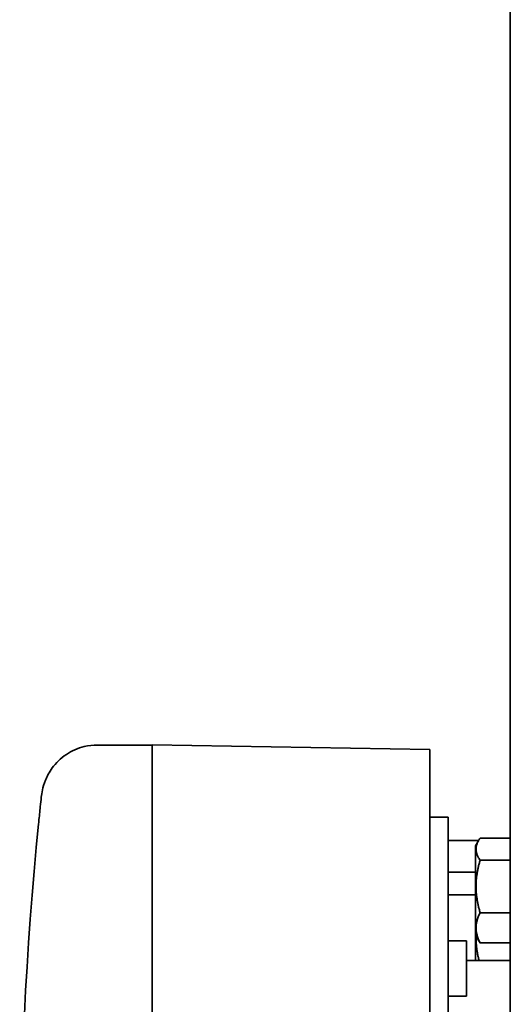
# Model space of a CAD drawing. Extents: x 1965 to 12366, y 538 to 8452.
# Tile 11 of 33: x 8739 to 8793, y 2752 to 2860. Entities that reach past the tile are written whole.
import ezdxf

# ---------------------------------------------------------------- set-up
doc = ezdxf.new("R2010")
doc.units = 0
doc.header["$LTSCALE"] = 2
doc.layers.add('Visible', color=7, linetype='CONTINUOUS', lineweight=35)

msp = doc.modelspace()

# ---------------------------------------------------------------- linework, layer by layer
at = {"layer": 'Visible'}
for p, q in [((8793.14, 2976.69), (8793.14, 2482.69)), ((8747.94, 2780.14), (8753.94, 2780.14)), ((8753.94, 2780.18), (8753.94, 2779.9)), ((8784.34, 2779.65), (8753.94, 2780.18)), ((8753.94, 2779.9), (8753.94, 2759.24)), ((8784.34, 2779.65), (8784.34, 2779.37)), ((8784.34, 2779.37), (8784.34, 2759.11)), ((8784.34, 2772.26), (8786.34, 2772.26)), ((8786.34, 2772.26), (8786.34, 2747.82)), ((8786.34, 2769.69), (8789.67, 2769.69)), ((8789.34, 2769.12), (8789.69, 2769.73)), ((8789.84, 2769.96), (8793.14, 2769.96)), ((8789.34, 2769.12), (8789.34, 2759.31)), ((8789.84, 2767.53), (8793.14, 2767.53)), ((8786.34, 2766.2), (8789.34, 2766.2)), ((8786.34, 2763.72), (8789.34, 2763.72)), ((8789.84, 2761.78), (8793.14, 2761.78)), ((8753.94, 2759.24), (8753.94, 2734.14)), ((8784.34, 2759.11), (8784.34, 2708.74)), ((8789.34, 2759.31), (8789.69, 2758.7)), ((8789.34, 2759.31), (8789.34, 2756.56)), ((8788.34, 2758.71), (8786.34, 2758.71)), ((8788.34, 2752.63), (8788.34, 2758.71)), ((8789.84, 2758.46), (8793.14, 2758.46)), ((8793.14, 2756.56), (8788.34, 2756.56)), ((8788.34, 2752.63), (8786.34, 2752.63))]:
    msp.add_line(p, q, dxfattribs=at)
msp.add_arc((9164.44, 2729.69), 425, 174.3509, 185.6491, dxfattribs=at)
for points, knots in [([(8741.81, 2774.45), (8741.86, 2774.9), (8741.93, 2775.48), (8742.43, 2776.7), (8742.66, 2777.17), (8743.39, 2778.16), (8743.92, 2778.69), (8745.13, 2779.5), (8745.8, 2779.8), (8746.97, 2780.09), (8747.46, 2780.14), (8747.94, 2780.14)], [0, 0, 0, 0, 0.486418, 0.486418, 0.726244, 0.726244, 0.998031, 0.998031, 1.249757, 1.249757, 1.418947, 1.418947, 1.418947, 1.418947]), ([(8741.51, 2771.52), (8741.52, 2771.61), (8741.52, 2771.69), (8741.59, 2772.3), (8741.64, 2772.87), (8741.73, 2773.74), (8741.77, 2774.1), (8741.81, 2774.45)], [0.4446714, 0.4446714, 0.4446714, 0.4446714, 0.4697572, 0.4697572, 0.6269505, 0.6269505, 0.7331769, 0.7331769, 0.7331769, 0.7331769])]:
    msp.add_open_spline(points, degree=3, knots=knots, dxfattribs=at)
msp.add_open_spline([(8741.81, 2774.45), (8741.81, 2774.45), (8741.81, 2774.45), (8741.81, 2774.45)], degree=3, dxfattribs=at)
for points, weights in [([(8789.84, 2767.53), (8789.01, 2768.75), (8789.84, 2769.96)], [1.72346281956, 1.99008344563, 1.72346281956]), ([(8789.84, 2761.78), (8789.01, 2764.66), (8789.84, 2767.53)], [1.72346281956, 1.99008344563, 1.72346281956]), ([(8789.84, 2758.46), (8789.01, 2760.12), (8789.84, 2761.78)], [1.72346281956, 1.99008344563, 1.72346281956]), ([(8789.72, 2756.56), (8789.37, 2757.96), (8789.4, 2759.21)], [1.75749037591, 1.86606566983, 1.85590338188]), ([(8789.69, 2758.7), (8789.76, 2758.59), (8789.84, 2758.46)], [1.76632368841, 1.74696491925, 1.72346281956])]:
    msp.add_rational_spline(points, weights, degree=2, dxfattribs=at)

doc.saveas('drawing.dxf')
